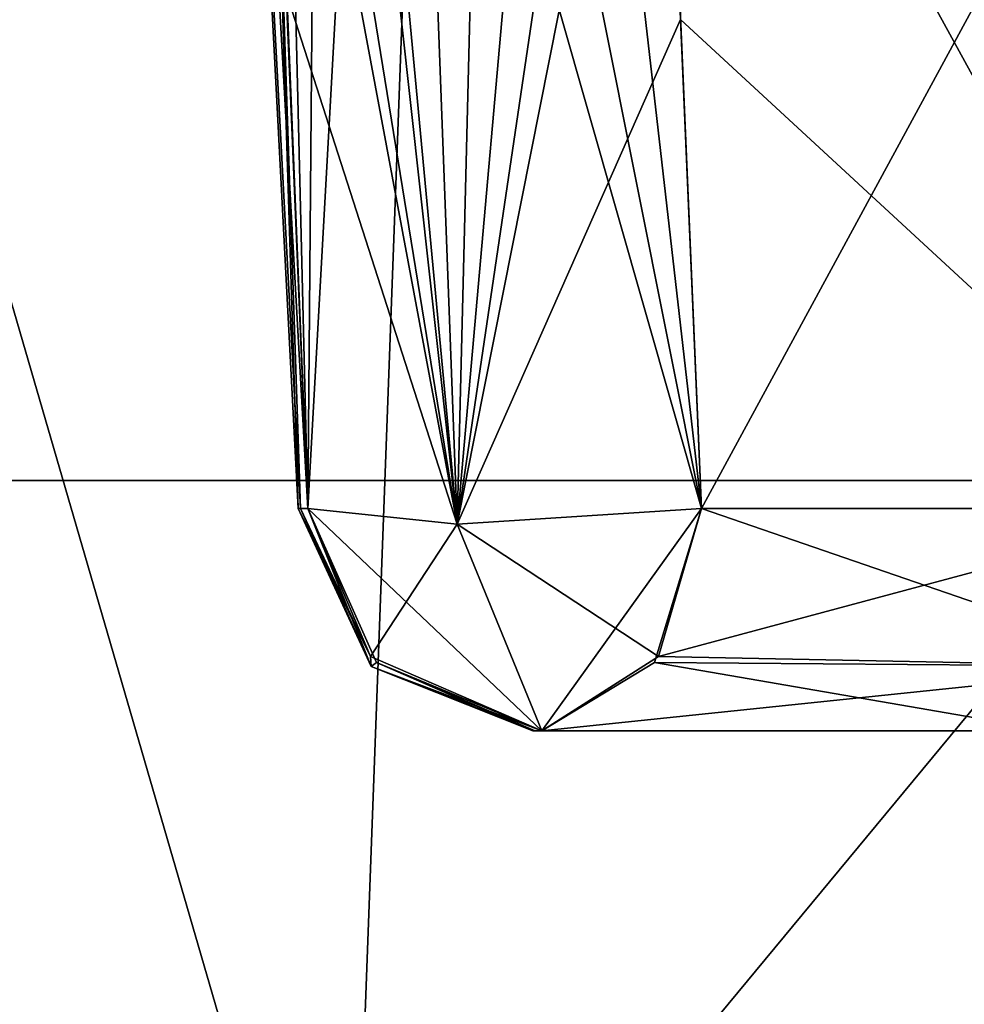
# Model space of a CAD drawing. Header units: inches. Extents: x -10 to 10, y -3.8 to 4.3.
# Tile 151 of 203: x -8.487 to -8.366, y -2.022 to -1.896. Entities that reach past the tile are written whole.
import ezdxf

# ---------------------------------------------------------------- set-up
doc = ezdxf.new("R2010")
doc.units = ezdxf.units.IN
doc.header["$LTSCALE"] = 75.093333
doc.header["$MEASUREMENT"] = 0
for name, color, linetype in [('10525', 7, 'CONTINUOUS'), ('10616', 7, 'CONTINUOUS'), ('10618', 7, 'CONTINUOUS'), ('10918', 7, 'CONTINUOUS'), ('10922', 7, 'CONTINUOUS'), ('10925', 7, 'CONTINUOUS'), ('10926', 7, 'CONTINUOUS'), ('11297', 7, 'CONTINUOUS'), ('11298', 7, 'CONTINUOUS'), ('11299', 7, 'CONTINUOUS'), ('11342', 7, 'CONTINUOUS'), ('11344', 7, 'CONTINUOUS'), ('11358', 7, 'CONTINUOUS'), ('11359', 7, 'CONTINUOUS'), ('11360', 7, 'CONTINUOUS'), ('11361', 7, 'CONTINUOUS'), ('11362', 7, 'CONTINUOUS'), ('16550', 7, 'CONTINUOUS'), ('16551', 7, 'CONTINUOUS'), ('16555', 7, 'CONTINUOUS')]:
    doc.layers.add(name, color=color, linetype=linetype)

msp = doc.modelspace()

# ---------------------------------------------------------------- linework, layer by layer
at = {"layer": '10525', "linetype": 'Continuous'}
for points in [[(-8.42153, -1.987, 3.675), (-8.42125, -1.987, 3.68896), (-8.42153, -1.987, -3.675), (-8.42153, -1.987, 3.675)], [(-8.42153, -1.987, -3.675), (-8.42125, -1.987, 3.68896), (-8.42125, -1.987, -3.68896), (-8.42153, -1.987, -3.675)], [(-8.42125, -1.987, 3.68896), (-8.42041, -1.987, 3.70289), (-8.42125, -1.987, -3.68896), (-8.42125, -1.987, 3.68896)], [(-8.42125, -1.987, -3.68896), (-8.42041, -1.987, 3.70289), (-8.42041, -1.987, -3.70289), (-8.42125, -1.987, -3.68896)], [(-8.35547, -1.987, 3.64259), (-8.35547, -1.987, -3.64259), (-8.42041, -1.987, -3.70289), (-8.35547, -1.987, 3.64259)], [(-8.42041, -1.987, 3.70289), (-8.35547, -1.987, 3.64259), (-8.42041, -1.987, -3.70289), (-8.42041, -1.987, 3.70289)]]:
    msp.add_3dface(points, dxfattribs=at)
at = {"layer": '10616', "linetype": 'Continuous'}
for points in [[(-8.59835, -2.08043, -3.675), (-8.57492, -1.63343, -3.675), (-8.4285, -1.63343, -4.0285), (-8.59835, -2.08043, -3.675)], [(-8.44506, -2.08043, -4.04506), (-8.59835, -2.08043, -3.675), (-8.4285, -1.63343, -4.0285), (-8.44506, -2.08043, -4.04506)], [(-8.075, -2.08043, -4.19835), (-8.44506, -2.08043, -4.04506), (-8.075, -1.63343, -4.17492), (-8.075, -2.08043, -4.19835)], [(-8.075, -1.63343, -4.17492), (-8.44506, -2.08043, -4.04506), (-8.4285, -1.63343, -4.0285), (-8.075, -1.63343, -4.17492)]]:
    msp.add_3dface(points, dxfattribs=at)
at = {"layer": '10618', "linetype": 'Continuous'}
for points in [[(-8.59835, -2.08043, 3.675), (-8.44506, -2.08043, 4.04506), (-8.57492, -1.63343, 3.675), (-8.59835, -2.08043, 3.675)], [(-8.57492, -1.63343, 3.675), (-8.44506, -2.08043, 4.04506), (-8.4285, -1.63343, 4.0285), (-8.57492, -1.63343, 3.675)], [(-8.44506, -2.08043, 4.04506), (-8.075, -2.08043, 4.19835), (-8.4285, -1.63343, 4.0285), (-8.44506, -2.08043, 4.04506)], [(-8.4285, -1.63343, 4.0285), (-8.075, -2.08043, 4.19835), (-8.075, -1.63343, 4.17492), (-8.4285, -1.63343, 4.0285)]]:
    msp.add_3dface(points, dxfattribs=at)
at = {"layer": '10918', "linetype": 'Continuous'}
for points in [[(-8.33051, -1.83043, 3.66946), (-8.33508, -1.95857, 3.66454), (-8.40535, -1.83043, 3.73896), (-8.33051, -1.83043, 3.66946)], [(-8.40535, -1.83043, 3.73896), (-8.33508, -1.95857, 3.66454), (-8.40268, -1.89616, 3.73177), (-8.40535, -1.83043, 3.73896)], [(-8.40268, -1.89616, 3.73177), (-8.33508, -1.95857, 3.66454), (-8.40002, -1.95857, 3.72484), (-8.40268, -1.89616, 3.73177)]]:
    msp.add_3dface(points, dxfattribs=at)
at = {"layer": '10922', "linetype": 'Continuous'}
for points in [[(-8.40002, -1.95857, -3.72484), (-8.33051, -1.83043, -3.66946), (-8.40282, -1.89265, -3.73216), (-8.40002, -1.95857, -3.72484)], [(-8.33508, -1.95857, -3.66454), (-8.33051, -1.83043, -3.66946), (-8.40002, -1.95857, -3.72484), (-8.33508, -1.95857, -3.66454)]]:
    msp.add_3dface(points, dxfattribs=at)
at = {"layer": '10925', "linetype": 'Continuous'}
for points in [[(-8.33508, -1.95857, -3.66454), (-8.40002, -1.95857, -3.72484), (-8.4055, -1.97749, -3.71895), (-8.33508, -1.95857, -3.66454)], [(-8.34142, -1.97876, -3.65772), (-8.33508, -1.95857, -3.66454), (-8.4055, -1.97749, -3.71895), (-8.34142, -1.97876, -3.65772)], [(-8.42041, -1.987, -3.70289), (-8.34142, -1.97876, -3.65772), (-8.4055, -1.97749, -3.71895), (-8.42041, -1.987, -3.70289)], [(-8.42041, -1.987, -3.70289), (-8.35547, -1.987, -3.64259), (-8.34142, -1.97876, -3.65772), (-8.42041, -1.987, -3.70289)]]:
    msp.add_3dface(points, dxfattribs=at)
at = {"layer": '10926', "linetype": 'Continuous'}
for points in [[(-8.40002, -1.95857, 3.72484), (-8.34142, -1.97876, 3.65772), (-8.40601, -1.97827, 3.71839), (-8.40002, -1.95857, 3.72484)], [(-8.40002, -1.95857, 3.72484), (-8.33508, -1.95857, 3.66454), (-8.34142, -1.97876, 3.65772), (-8.40002, -1.95857, 3.72484)], [(-8.35547, -1.987, 3.64259), (-8.42041, -1.987, 3.70289), (-8.40601, -1.97827, 3.71839), (-8.35547, -1.987, 3.64259)], [(-8.34142, -1.97876, 3.65772), (-8.35547, -1.987, 3.64259), (-8.40601, -1.97827, 3.71839), (-8.34142, -1.97876, 3.65772)]]:
    msp.add_3dface(points, dxfattribs=at)
at = {"layer": '11297', "linetype": 'Continuous'}
for points in [[(-8.46853, -1.63343, -3.675), (-8.45149, -1.95857, -3.675), (-8.45118, -1.95857, -3.69016), (-8.46853, -1.63343, -3.675)], [(-8.45302, -1.89265, -3.71322), (-8.46853, -1.63343, -3.675), (-8.45027, -1.95857, -3.7053), (-8.45302, -1.89265, -3.71322)], [(-8.45027, -1.95857, -3.7053), (-8.46853, -1.63343, -3.675), (-8.45118, -1.95857, -3.69016), (-8.45027, -1.95857, -3.7053)]]:
    msp.add_3dface(points, dxfattribs=at)
at = {"layer": '11298', "linetype": 'Continuous'}
for points in [[(-8.46853, -1.63343, 3.675), (-8.45149, -1.95857, 3.675), (-8.45149, -1.95857, -3.675), (-8.46853, -1.63343, 3.675)], [(-8.46853, -1.63343, -3.675), (-8.46853, -1.63343, 3.675), (-8.45149, -1.95857, -3.675), (-8.46853, -1.63343, -3.675)]]:
    msp.add_3dface(points, dxfattribs=at)
at = {"layer": '11299', "linetype": 'Continuous'}
for points in [[(-8.46853, -1.63343, 3.675), (-8.45549, -1.83043, 3.72057), (-8.45149, -1.95857, 3.675), (-8.46853, -1.63343, 3.675)], [(-8.45287, -1.89616, 3.7128), (-8.45027, -1.95857, 3.7053), (-8.45549, -1.83043, 3.72057), (-8.45287, -1.89616, 3.7128)], [(-8.45549, -1.83043, 3.72057), (-8.45027, -1.95857, 3.7053), (-8.45118, -1.95857, 3.69016), (-8.45549, -1.83043, 3.72057)], [(-8.45149, -1.95857, 3.675), (-8.45549, -1.83043, 3.72057), (-8.45118, -1.95857, 3.69016), (-8.45149, -1.95857, 3.675)]]:
    msp.add_3dface(points, dxfattribs=at)
at = {"layer": '11342', "linetype": 'Continuous'}
for points in [[(-8.45549, -1.83043, -3.72057), (-8.45302, -1.89265, -3.71322), (-8.4312, -1.96058, -3.73065), (-8.45549, -1.83043, -3.72057)], [(-8.45549, -1.83043, -3.72057), (-8.4312, -1.96058, -3.73065), (-8.45219, -1.83142, -3.73093), (-8.45549, -1.83043, -3.72057)], [(-8.45219, -1.83142, -3.73093), (-8.4312, -1.96058, -3.73065), (-8.4454, -1.83208, -3.73944), (-8.45219, -1.83142, -3.73093)], [(-8.42525, -1.83208, -3.74683), (-8.40002, -1.95857, -3.72484), (-8.41456, -1.83142, -3.74473), (-8.42525, -1.83208, -3.74683)], [(-8.40002, -1.95857, -3.72484), (-8.40282, -1.89265, -3.73216), (-8.41456, -1.83142, -3.74473), (-8.40002, -1.95857, -3.72484)], [(-8.4454, -1.83208, -3.73944), (-8.4312, -1.96058, -3.73065), (-8.436, -1.8323, -3.74499), (-8.4454, -1.83208, -3.73944)], [(-8.436, -1.8323, -3.74499), (-8.40002, -1.95857, -3.72484), (-8.42525, -1.83208, -3.74683), (-8.436, -1.8323, -3.74499)], [(-8.4312, -1.96058, -3.73065), (-8.40002, -1.95857, -3.72484), (-8.436, -1.8323, -3.74499), (-8.4312, -1.96058, -3.73065)], [(-8.45302, -1.89265, -3.71322), (-8.45027, -1.95857, -3.7053), (-8.4312, -1.96058, -3.73065), (-8.45302, -1.89265, -3.71322)]]:
    msp.add_3dface(points, dxfattribs=at)
at = {"layer": '11344', "linetype": 'Continuous'}
for points in [[(-8.40535, -1.83043, 3.73896), (-8.40268, -1.89616, 3.73177), (-8.4312, -1.96058, 3.73065), (-8.40535, -1.83043, 3.73896)], [(-8.41207, -1.8312, 3.74361), (-8.40535, -1.83043, 3.73896), (-8.4312, -1.96058, 3.73065), (-8.41207, -1.8312, 3.74361)], [(-8.45027, -1.95857, 3.7053), (-8.45287, -1.89616, 3.7128), (-8.45337, -1.8312, 3.72846), (-8.45027, -1.95857, 3.7053)], [(-8.44919, -1.8318, 3.73549), (-8.45027, -1.95857, 3.7053), (-8.45337, -1.8312, 3.72846), (-8.44919, -1.8318, 3.73549)], [(-8.44325, -1.83217, 3.74114), (-8.45027, -1.95857, 3.7053), (-8.44919, -1.8318, 3.73549), (-8.44325, -1.83217, 3.74114)], [(-8.41981, -1.8318, 3.74627), (-8.41207, -1.8312, 3.74361), (-8.4312, -1.96058, 3.73065), (-8.41981, -1.8318, 3.74627)], [(-8.42799, -1.83217, 3.74674), (-8.41981, -1.8318, 3.74627), (-8.4312, -1.96058, 3.73065), (-8.42799, -1.83217, 3.74674)], [(-8.45027, -1.95857, 3.7053), (-8.44325, -1.83217, 3.74114), (-8.4312, -1.96058, 3.73065), (-8.45027, -1.95857, 3.7053)], [(-8.44325, -1.83217, 3.74114), (-8.436, -1.8323, 3.74499), (-8.4312, -1.96058, 3.73065), (-8.44325, -1.83217, 3.74114)], [(-8.436, -1.8323, 3.74499), (-8.42799, -1.83217, 3.74674), (-8.4312, -1.96058, 3.73065), (-8.436, -1.8323, 3.74499)], [(-8.40268, -1.89616, 3.73177), (-8.40002, -1.95857, 3.72484), (-8.4312, -1.96058, 3.73065), (-8.40268, -1.89616, 3.73177)]]:
    msp.add_3dface(points, dxfattribs=at)
at = {"layer": '11358', "linetype": 'Continuous'}
for points in [[(-8.45027, -1.95857, -3.7053), (-8.42041, -1.987, -3.70289), (-8.4312, -1.96058, -3.73065), (-8.45027, -1.95857, -3.7053)], [(-8.42041, -1.987, -3.70289), (-8.45027, -1.95857, -3.7053), (-8.4415, -1.97827, -3.70459), (-8.42041, -1.987, -3.70289)], [(-8.40002, -1.95857, -3.72484), (-8.4312, -1.96058, -3.73065), (-8.4055, -1.97749, -3.71895), (-8.40002, -1.95857, -3.72484)], [(-8.4312, -1.96058, -3.73065), (-8.42041, -1.987, -3.70289), (-8.4055, -1.97749, -3.71895), (-8.4312, -1.96058, -3.73065)]]:
    msp.add_3dface(points, dxfattribs=at)
at = {"layer": '11359', "linetype": 'Continuous'}
for points in [[(-8.45118, -1.95857, -3.69016), (-8.45149, -1.95857, -3.675), (-8.44218, -1.97876, -3.675), (-8.45118, -1.95857, -3.69016)], [(-8.45027, -1.95857, -3.7053), (-8.45118, -1.95857, -3.69016), (-8.44218, -1.97876, -3.675), (-8.45027, -1.95857, -3.7053)], [(-8.45027, -1.95857, -3.7053), (-8.44218, -1.97876, -3.675), (-8.4415, -1.97827, -3.70459), (-8.45027, -1.95857, -3.7053)], [(-8.44218, -1.97876, -3.675), (-8.42153, -1.987, -3.675), (-8.4415, -1.97827, -3.70459), (-8.44218, -1.97876, -3.675)], [(-8.42153, -1.987, -3.675), (-8.42125, -1.987, -3.68896), (-8.4415, -1.97827, -3.70459), (-8.42153, -1.987, -3.675)], [(-8.42125, -1.987, -3.68896), (-8.42041, -1.987, -3.70289), (-8.4415, -1.97827, -3.70459), (-8.42125, -1.987, -3.68896)]]:
    msp.add_3dface(points, dxfattribs=at)
at = {"layer": '11360', "linetype": 'Continuous'}
for points in [[(-8.45149, -1.95857, -3.675), (-8.45149, -1.95857, 3.675), (-8.44218, -1.97876, 3.675), (-8.45149, -1.95857, -3.675)], [(-8.45149, -1.95857, -3.675), (-8.44218, -1.97876, 3.675), (-8.44218, -1.97876, -3.675), (-8.45149, -1.95857, -3.675)], [(-8.42153, -1.987, 3.675), (-8.42153, -1.987, -3.675), (-8.44218, -1.97876, -3.675), (-8.42153, -1.987, 3.675)], [(-8.44218, -1.97876, 3.675), (-8.42153, -1.987, 3.675), (-8.44218, -1.97876, -3.675), (-8.44218, -1.97876, 3.675)]]:
    msp.add_3dface(points, dxfattribs=at)
at = {"layer": '11361', "linetype": 'Continuous'}
for points in [[(-8.45149, -1.95857, 3.675), (-8.45118, -1.95857, 3.69016), (-8.44225, -1.97749, 3.70465), (-8.45149, -1.95857, 3.675)], [(-8.45149, -1.95857, 3.675), (-8.44225, -1.97749, 3.70465), (-8.44218, -1.97876, 3.675), (-8.45149, -1.95857, 3.675)], [(-8.45118, -1.95857, 3.69016), (-8.45027, -1.95857, 3.7053), (-8.44225, -1.97749, 3.70465), (-8.45118, -1.95857, 3.69016)], [(-8.44225, -1.97749, 3.70465), (-8.42041, -1.987, 3.70289), (-8.44218, -1.97876, 3.675), (-8.44225, -1.97749, 3.70465)], [(-8.42041, -1.987, 3.70289), (-8.42125, -1.987, 3.68896), (-8.44218, -1.97876, 3.675), (-8.42041, -1.987, 3.70289)], [(-8.42125, -1.987, 3.68896), (-8.42153, -1.987, 3.675), (-8.44218, -1.97876, 3.675), (-8.42125, -1.987, 3.68896)]]:
    msp.add_3dface(points, dxfattribs=at)
at = {"layer": '11362', "linetype": 'Continuous'}
for points in [[(-8.45027, -1.95857, 3.7053), (-8.4312, -1.96058, 3.73065), (-8.44225, -1.97749, 3.70465), (-8.45027, -1.95857, 3.7053)], [(-8.40002, -1.95857, 3.72484), (-8.42041, -1.987, 3.70289), (-8.4312, -1.96058, 3.73065), (-8.40002, -1.95857, 3.72484)], [(-8.42041, -1.987, 3.70289), (-8.40002, -1.95857, 3.72484), (-8.40601, -1.97827, 3.71839), (-8.42041, -1.987, 3.70289)], [(-8.4312, -1.96058, 3.73065), (-8.42041, -1.987, 3.70289), (-8.44225, -1.97749, 3.70465), (-8.4312, -1.96058, 3.73065)]]:
    msp.add_3dface(points, dxfattribs=at)
at = {"layer": '16550', "color": 252, "linetype": 'Continuous', "true_color": 0x969696}
for points in [[(-9, -1.955, 14.1431), (-3.55711, -1.955, 14.1431), (-9, 0.545, 14.1431), (-9, -1.955, 14.1431)], [(-9, 0.545, 14.1431), (-3.55711, -1.955, 14.1431), (-3.55711, 0.545, 14.1431), (-9, 0.545, 14.1431)]]:
    msp.add_3dface(points, dxfattribs=at)
at = {"layer": '16551', "color": 252, "linetype": 'Continuous', "true_color": 0x969696}
for points in [[(-9, -1.955, 13.9861), (-9, 0.545, 13.9861), (-3.55711, 0.545, 13.9861), (-9, -1.955, 13.9861)], [(-3.55711, -1.955, 13.9861), (-9, -1.955, 13.9861), (-3.55711, 0.545, 13.9861), (-3.55711, -1.955, 13.9861)]]:
    msp.add_3dface(points, dxfattribs=at)
at = {"layer": '16555', "color": 252, "linetype": 'Continuous', "true_color": 0x969696}
for points in [[(-3.55711, -1.955, 14.1431), (-9, -1.955, 14.1431), (-3.55711, -1.955, 13.9861), (-3.55711, -1.955, 14.1431)], [(-9, -1.955, 14.1431), (-9, -1.955, 13.9861), (-3.55711, -1.955, 13.9861), (-9, -1.955, 14.1431)]]:
    msp.add_3dface(points, dxfattribs=at)

doc.saveas('drawing.dxf')
